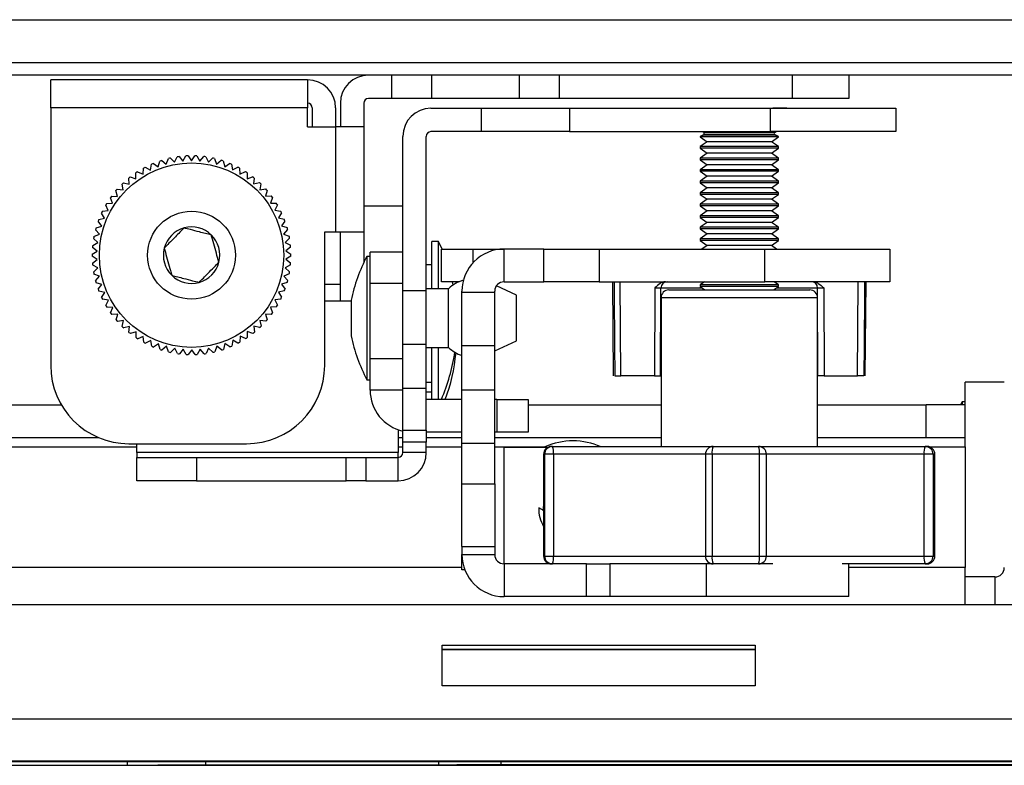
# Paper-space layout 'Sheet2' of a CAD drawing. Header units: millimetres. Extents: x 0 to 1118, y 0 to 864.
# Tile 94 of 232: x 466 to 492, y 591 to 611. Entities that reach past the tile are written whole.
import ezdxf

# ---------------------------------------------------------------- set-up
doc = ezdxf.new("R2010")
doc.units = ezdxf.units.MM

psp = doc.layouts.new('Sheet2')

# ---------------------------------------------------------------- linework, layer by layer
at = {"color": 7, "linetype": 'Continuous', "lineweight": 30}
for p, q in [((343.0349, 610.7045), (582.7892, 610.7045)), ((582.7892, 609.5378), (342.3683, 609.5378)), ((583.0249, 609.2045), (342.3683, 609.2045)), ((466.3766, 608.318), (466.3766, 609.0775)), ((473.3243, 609.0775), (466.3766, 609.0775)), ((473.3243, 609.0775), (473.3243, 608.318)), ((475.6005, 608.572), (475.6005, 609.2045)), ((476.6782, 609.2045), (476.6782, 608.572)), ((479.0536, 608.572), (479.0536, 609.2045)), ((480.1312, 609.2045), (480.1312, 608.572)), ((486.4426, 608.572), (486.4426, 609.2045)), ((487.9666, 609.2045), (487.9666, 608.572)), ((475.6005, 608.572), (474.9703, 608.572)), ((476.6782, 608.572), (475.6005, 608.572)), ((479.0536, 608.572), (476.6782, 608.572)), ((480.1312, 608.572), (479.0536, 608.572)), ((486.4426, 608.572), (480.1312, 608.572)), ((487.9666, 608.572), (486.4426, 608.572)), ((473.3243, 608.318), (466.3766, 608.318)), ((466.3766, 608.318), (466.3766, 601.3542)), ((473.3243, 607.8075), (473.3243, 608.318)), ((473.4513, 608.318), (473.4513, 607.8075)), ((474.0838, 608.318), (474.0838, 607.8075)), ((474.2108, 608.445), (474.2108, 607.8075)), ((474.8433, 608.445), (474.8433, 607.8075)), ((476.6611, 608.3089), (478.0183, 608.3089)), ((478.0183, 608.3089), (478.0183, 607.6765)), ((478.0183, 608.3089), (480.413, 608.3089)), ((480.413, 608.3089), (480.413, 607.6765)), ((480.413, 608.3089), (485.8474, 608.3089)), ((485.8474, 607.6765), (485.8474, 608.3089)), ((485.8474, 608.3089), (489.2341, 608.3089)), ((489.2341, 608.3089), (489.2341, 607.6765)), ((473.3243, 607.8075), (474.0838, 607.8075)), ((474.0838, 607.8075), (474.0838, 604.9711)), ((474.8433, 607.8075), (474.0838, 607.8075)), ((474.8433, 607.8075), (474.8433, 604.9711)), ((475.9016, 603.3705), (475.9016, 607.5495)), ((476.5341, 603.3705), (476.5341, 607.5495)), ((478.0183, 607.6765), (476.6611, 607.6765)), ((480.413, 607.6765), (478.0183, 607.6765)), ((480.413, 607.6765), (485.8474, 607.6765)), ((484.0482, 607.5998), (483.9424, 607.5469)), ((483.9424, 607.5469), (483.9424, 607.5385)), ((486.0591, 607.5469), (483.9424, 607.5469)), ((483.9424, 607.5385), (484.1329, 607.4051)), ((486.0591, 607.5385), (483.9424, 607.5385)), ((484.0008, 607.6765), (484.0482, 607.6527)), ((484.0482, 607.6527), (485.9532, 607.6527)), ((484.0482, 607.5998), (485.9532, 607.5998)), ((489.2341, 607.6765), (485.8474, 607.6765)), ((485.8686, 607.4051), (486.0591, 607.5385)), ((485.9532, 607.6527), (486.0006, 607.6765)), ((486.0591, 607.5469), (485.9532, 607.5998)), ((486.0591, 607.5385), (486.0591, 607.5469)), ((484.1329, 607.4051), (483.9424, 607.2717)), ((483.9424, 607.2717), (483.9424, 607.227)), ((486.0591, 607.2717), (483.9424, 607.2717)), ((483.9424, 607.227), (484.1329, 607.0936)), ((486.0591, 607.227), (483.9424, 607.227)), ((485.8686, 607.4051), (484.1329, 607.4051)), ((486.0591, 607.2717), (485.8686, 607.4051)), ((485.8686, 607.0936), (486.0591, 607.227)), ((486.0591, 607.227), (486.0591, 607.2717)), ((469.5038, 606.7986), (469.5585, 606.9499)), ((469.6121, 606.9622), (469.7273, 606.8499)), ((469.7273, 606.8499), (469.7953, 606.9957)), ((469.8498, 607.0031), (469.9545, 606.8809)), ((469.9545, 606.8809), (470.0353, 607.02)), ((470.0902, 607.0226), (470.1835, 606.8915)), ((470.1835, 606.8915), (470.2765, 607.0228)), ((470.3314, 607.0204), (470.4126, 606.8815)), ((470.4126, 606.8815), (470.517, 607.0039)), ((470.5715, 606.9966), (470.6399, 606.851)), ((470.6399, 606.851), (470.7548, 606.9636)), ((470.8084, 606.9514), (470.8635, 606.8002)), ((484.1329, 607.0936), (483.9424, 606.9602)), ((483.9424, 606.9602), (483.9424, 606.9154)), ((486.0591, 606.9602), (483.9424, 606.9602)), ((485.8686, 607.0936), (484.1329, 607.0936)), ((486.0591, 606.9602), (485.8686, 607.0936)), ((486.0591, 606.9154), (486.0591, 606.9602)), ((468.8733, 606.5282), (468.8858, 606.6886)), ((468.9342, 606.7147), (469.0751, 606.6371)), ((469.0751, 606.6371), (469.1019, 606.7957)), ((469.1524, 606.8174), (469.2858, 606.7275)), ((469.2858, 606.7275), (469.3267, 606.8831)), ((469.379, 606.9001), (469.5038, 606.7986)), ((470.8635, 606.8002), (470.988, 606.902)), ((471.0403, 606.8851), (471.0816, 606.7296)), ((471.0816, 606.7296), (471.2148, 606.8199)), ((471.2654, 606.7983), (471.2926, 606.6398)), ((471.2926, 606.6398), (471.4333, 606.7177)), ((471.4817, 606.6917), (471.4946, 606.5314)), ((483.9424, 606.9154), (484.1329, 606.782)), ((486.0591, 606.9154), (483.9424, 606.9154)), ((484.1329, 606.782), (483.9424, 606.6486)), ((485.8686, 606.782), (484.1329, 606.782)), ((485.8686, 606.782), (486.0591, 606.9154)), ((486.0591, 606.6486), (485.8686, 606.782)), ((468.503, 606.2585), (468.4866, 606.4185)), ((468.5296, 606.4529), (468.6821, 606.4017)), ((468.6821, 606.4017), (468.6801, 606.5625)), ((468.726, 606.5929), (468.8733, 606.5282)), ((471.4946, 606.5314), (471.6418, 606.5964)), ((471.6877, 606.5661), (471.6861, 606.4053)), ((471.6861, 606.4053), (471.8385, 606.4568)), ((471.8815, 606.4226), (471.8656, 606.2625)), ((483.9424, 606.6486), (483.9424, 606.6038)), ((486.0591, 606.6486), (483.9424, 606.6486)), ((483.9424, 606.6038), (484.1329, 606.4704)), ((486.0591, 606.6038), (483.9424, 606.6038)), ((484.1329, 606.4704), (483.9424, 606.337)), ((485.8686, 606.4704), (484.1329, 606.4704)), ((485.8686, 606.4704), (486.0591, 606.6038)), ((486.0591, 606.337), (485.8686, 606.4704)), ((486.0591, 606.6038), (486.0591, 606.6486)), ((468.3375, 606.0998), (468.3068, 606.2578)), ((468.3465, 606.2958), (468.503, 606.2585)), ((471.8656, 606.2625), (472.022, 606.3002)), ((472.0617, 606.2623), (472.0315, 606.1043)), ((483.9424, 606.337), (483.9424, 606.2922)), ((486.0591, 606.337), (483.9424, 606.337)), ((483.9424, 606.2922), (484.1329, 606.1588)), ((486.0591, 606.2922), (483.9424, 606.2922)), ((484.1329, 606.1588), (483.9424, 606.0255)), ((485.8686, 606.1588), (484.1329, 606.1588)), ((485.8686, 606.1588), (486.0591, 606.2922)), ((486.0591, 606.0255), (485.8686, 606.1588)), ((486.0591, 606.2922), (486.0591, 606.337)), ((468.0522, 605.7413), (467.9939, 605.8912)), ((468.0262, 605.9357), (468.1868, 605.927)), ((468.1868, 605.927), (468.1421, 606.0815)), ((468.1783, 606.123), (468.3375, 606.0998)), ((472.0315, 606.1043), (472.1906, 606.1278)), ((472.2269, 606.0864), (472.1826, 605.9318)), ((472.1826, 605.9318), (472.3432, 605.9409)), ((472.3755, 605.8965), (472.3176, 605.7464)), ((483.9424, 606.0255), (483.9424, 605.9807)), ((486.0591, 606.0255), (483.9424, 606.0255)), ((483.9424, 605.9807), (484.1329, 605.8473)), ((486.0591, 605.9807), (483.9424, 605.9807)), ((485.8686, 605.8473), (486.0591, 605.9807)), ((486.0591, 605.9807), (486.0591, 606.0255)), ((467.9349, 605.5443), (467.8633, 605.6884)), ((467.8915, 605.7357), (468.0522, 605.7413)), ((472.3176, 605.7464), (472.4783, 605.7412)), ((472.5066, 605.694), (472.4354, 605.5497)), ((475.9016, 605.6631), (474.8433, 605.6631)), ((484.1329, 605.8473), (483.9424, 605.7139)), ((483.9424, 605.7139), (483.9424, 605.6691)), ((486.0591, 605.7139), (483.9424, 605.7139)), ((483.9424, 605.6691), (484.1329, 605.5357)), ((486.0591, 605.6691), (483.9424, 605.6691)), ((485.8686, 605.8473), (484.1329, 605.8473)), ((486.0591, 605.7139), (485.8686, 605.8473)), ((485.8686, 605.5357), (486.0591, 605.6691)), ((486.0591, 605.6691), (486.0591, 605.7139)), ((467.8356, 605.3376), (467.7515, 605.4747)), ((467.7753, 605.5243), (467.9349, 605.5443)), ((472.4354, 605.5497), (472.5951, 605.5301)), ((472.619, 605.4806), (472.5351, 605.3433)), ((472.5351, 605.3433), (472.6924, 605.3094)), ((484.1329, 605.5357), (483.9424, 605.4023)), ((483.9424, 605.4023), (483.9424, 605.3575)), ((486.0591, 605.4023), (483.9424, 605.4023)), ((483.9424, 605.3575), (484.1329, 605.2241)), ((486.0591, 605.3575), (483.9424, 605.3575)), ((485.8686, 605.5357), (484.1329, 605.5357)), ((486.0591, 605.4023), (485.8686, 605.5357)), ((485.8686, 605.2241), (486.0591, 605.3575)), ((486.0591, 605.3575), (486.0591, 605.4023)), ((467.6019, 605.0746), (467.7553, 605.1229)), ((467.7553, 605.1229), (467.6592, 605.2519)), ((467.6785, 605.3034), (467.8356, 605.3376)), ((472.7118, 605.2579), (472.616, 605.1287)), ((472.616, 605.1287), (472.7695, 605.0808)), ((484.1329, 605.2241), (483.9424, 605.0907)), ((483.9424, 605.0907), (483.9424, 605.0459)), ((486.0591, 605.0907), (483.9424, 605.0907)), ((485.8686, 605.2241), (484.1329, 605.2241)), ((486.0591, 605.0907), (485.8686, 605.2241)), ((486.0591, 605.0459), (486.0591, 605.0907)), ((467.5461, 604.84), (467.6946, 604.9018)), ((467.6946, 604.9018), (467.5873, 605.0216)), ((472.7842, 605.0279), (472.6772, 604.9077)), ((472.6772, 604.9077), (472.8259, 604.8463)), ((473.7875, 604.9711), (474.0838, 604.9711)), ((473.7875, 601.3542), (473.7875, 604.9711)), ((474.0838, 604.9711), (474.8433, 604.9711)), ((474.2108, 603.1019), (474.2108, 604.9711)), ((474.8433, 604.9711), (474.8433, 604.1309)), ((483.9424, 605.0459), (484.1329, 604.9126)), ((486.0591, 605.0459), (483.9424, 605.0459)), ((484.1329, 604.9126), (483.9424, 604.7792)), ((485.8686, 604.9126), (484.1329, 604.9126)), ((485.8686, 604.9126), (486.0591, 605.0459)), ((486.0591, 604.7792), (485.8686, 604.9126)), ((467.6336, 604.4477), (467.5067, 604.5465)), ((467.5115, 604.6012), (467.6539, 604.6761)), ((467.6539, 604.6761), (467.5363, 604.7859)), ((472.8358, 604.7922), (472.7184, 604.6822)), ((472.7184, 604.6822), (472.861, 604.6077)), ((472.866, 604.5529), (472.7393, 604.4538)), ((476.8675, 604.7106), (476.689, 604.7106)), ((476.689, 603.4292), (476.689, 604.7106)), ((476.961, 604.5015), (476.8675, 604.7106)), ((476.8675, 603.4292), (476.8675, 604.7106)), ((483.9424, 604.7792), (483.9424, 604.7344)), ((486.0591, 604.7792), (483.9424, 604.7792)), ((483.9424, 604.7344), (484.1329, 604.601)), ((486.0591, 604.7344), (483.9424, 604.7344)), ((484.1329, 604.601), (483.9908, 604.5015)), ((485.8686, 604.601), (484.1329, 604.601)), ((485.8686, 604.601), (486.0591, 604.7344)), ((486.0107, 604.5015), (485.8686, 604.601)), ((486.0591, 604.7344), (486.0591, 604.7792)), ((467.4985, 604.3604), (467.6336, 604.4477)), ((467.6339, 604.2184), (467.4986, 604.3054)), ((472.7393, 604.4538), (472.8746, 604.3668)), ((472.8747, 604.3119), (472.7395, 604.2245)), ((475.016, 604.3033), (474.9313, 604.3033)), ((474.9313, 604.3033), (474.9313, 600.9675)), ((475.9016, 604.4134), (475.016, 604.4134)), ((475.016, 603.5667), (475.016, 604.4134)), ((476.9468, 603.6158), (476.9468, 604.5015)), ((476.9468, 604.5015), (477.7935, 604.5015)), ((477.7935, 604.5015), (478.6401, 604.5015)), ((478.6401, 603.6158), (478.6401, 604.5015)), ((479.7135, 604.5015), (478.6401, 604.5015)), ((479.7135, 603.6158), (479.7135, 604.5015)), ((479.7135, 604.5015), (481.2102, 604.5015)), ((481.2102, 604.5015), (481.2102, 603.6158)), ((481.2102, 604.5015), (485.6886, 604.5015)), ((485.6886, 603.6158), (485.6886, 604.5015)), ((485.6886, 604.5015), (489.0753, 604.5015)), ((489.0753, 604.5015), (489.0753, 603.6158)), ((467.5072, 604.1193), (467.6339, 604.2184)), ((467.6547, 603.9901), (467.5122, 604.0646)), ((472.8617, 604.071), (472.7193, 603.9961)), ((472.7395, 604.2245), (472.8665, 604.1258)), ((476.689, 604.0756), (476.5341, 604.0756)), ((467.5374, 603.88), (467.6547, 603.9901)), ((467.696, 603.7645), (467.5473, 603.8259)), ((467.589, 603.6444), (467.696, 603.7645)), ((472.8271, 603.8323), (472.6786, 603.7705)), ((472.6786, 603.7705), (472.7859, 603.6506)), ((472.7193, 603.9961), (472.8369, 603.8864)), ((467.7572, 603.5435), (467.6036, 603.5914)), ((467.6614, 603.4143), (467.7572, 603.5435)), ((472.7713, 603.5976), (472.6179, 603.5494)), ((472.6179, 603.5494), (472.714, 603.4204)), ((474.2108, 603.5464), (473.7875, 603.5464)), ((475.9016, 603.5667), (475.016, 603.5667)), ((475.016, 601.5347), (475.016, 603.5667)), ((477.4195, 603.6158), (476.9468, 603.6158)), ((477.2613, 603.5308), (477.2431, 603.6158)), ((478.9784, 603.2535), (478.4299, 603.5044)), ((478.6401, 603.6158), (479.7135, 603.6158)), ((481.2102, 603.6158), (479.7135, 603.6158)), ((481.2102, 603.6158), (485.6886, 603.6158)), ((481.5717, 603.6158), (481.5939, 601.0758)), ((481.7999, 601.0758), (481.7809, 603.6158)), ((484.0609, 603.6158), (483.9424, 603.5329)), ((483.9424, 603.5329), (483.9424, 603.4881)), ((486.0591, 603.5329), (483.9424, 603.5329)), ((483.9424, 603.4881), (484.0719, 603.3974)), ((486.0591, 603.4881), (483.9424, 603.4881)), ((489.0753, 603.6158), (485.6886, 603.6158)), ((485.9296, 603.3974), (486.0591, 603.4881)), ((486.0591, 603.5329), (485.9406, 603.6158)), ((486.0591, 603.4881), (486.0591, 603.5329)), ((488.2016, 601.0758), (488.2206, 603.6158)), ((488.4076, 601.0758), (488.4297, 603.6158)), ((467.8381, 603.329), (467.6808, 603.3629)), ((467.7542, 603.1917), (467.8381, 603.329)), ((472.6947, 603.3689), (472.5376, 603.3346)), ((472.5376, 603.3346), (472.6217, 603.1975)), ((476.5341, 603.3705), (475.9016, 603.3705)), ((475.9016, 601.9251), (475.9016, 603.3705)), ((477.1326, 603.4292), (476.5341, 603.4292)), ((476.5341, 601.9251), (476.5341, 603.3705)), ((477.1326, 602.0676), (477.1326, 603.4292)), ((477.5005, 603.3282), (477.5005, 603.3618)), ((478.3861, 603.3282), (477.5005, 603.3282)), ((477.5005, 601.8828), (477.5005, 603.3282)), ((478.3861, 603.3282), (478.3861, 603.3618)), ((478.3861, 601.8828), (478.3861, 603.3282)), ((478.9784, 602.1932), (478.9784, 603.2535)), ((482.714, 603.448), (482.7036, 601.0758)), ((482.873, 601.0758), (482.8833, 603.4472)), ((483.0957, 603.3974), (486.323, 603.3974)), ((486.323, 603.3974), (486.9057, 603.3974)), ((487.1285, 601.0758), (487.1181, 603.4472)), ((487.2875, 603.448), (487.2978, 601.0758)), ((467.9378, 603.1225), (467.7781, 603.1422)), ((467.8666, 602.9782), (467.9378, 603.1225)), ((472.5979, 603.148), (472.4383, 603.1279)), ((472.4383, 603.1279), (472.5099, 602.9838)), ((473.7875, 603.1019), (474.5046, 603.1019)), ((474.5046, 603.118), (474.5046, 602.1528)), ((482.8841, 603.1857), (482.8841, 599.1641)), ((487.1174, 599.1641), (487.1174, 603.1857)), ((468.0556, 602.9258), (467.8949, 602.9311)), ((467.9977, 602.7757), (468.0556, 602.9258)), ((468.1906, 602.7405), (468.03, 602.7313)), ((468.1463, 602.5858), (468.1906, 602.7405)), ((472.347, 602.7365), (472.1864, 602.7453)), ((472.1864, 602.7453), (472.2311, 602.5907)), ((472.4817, 602.9366), (472.3209, 602.9309)), ((472.3209, 602.9309), (472.3793, 602.781)), ((468.3417, 602.568), (468.1826, 602.5445)), ((468.3114, 602.41), (468.3417, 602.568)), ((472.0267, 602.3764), (471.8702, 602.4138)), ((471.8702, 602.4138), (471.8866, 602.2537)), ((472.1949, 602.5493), (472.0357, 602.5724)), ((472.0357, 602.5724), (472.0664, 602.4145)), ((468.5076, 602.4097), (468.3512, 602.372)), ((468.4917, 602.2496), (468.5076, 602.4097)), ((468.6871, 602.267), (468.5347, 602.2154)), ((468.6855, 602.1061), (468.6871, 602.267)), ((471.8436, 602.2194), (471.6911, 602.2706)), ((471.6911, 602.2706), (471.693, 602.1097)), ((478.9784, 602.0173), (478.9784, 602.1932)), ((468.8786, 602.1409), (468.7314, 602.0759)), ((468.8914, 601.9805), (468.8786, 602.1409)), ((469.0806, 602.0325), (468.9399, 601.9545)), ((469.1078, 601.8739), (469.0806, 602.0325)), ((469.2916, 601.9426), (469.1584, 601.8524)), ((469.3329, 601.7871), (469.2916, 601.9426)), ((471.0874, 601.9448), (471.0465, 601.7892)), ((471.2208, 601.8548), (471.0874, 601.9448)), ((471.2981, 602.0351), (471.2713, 601.8765)), ((471.439, 601.9575), (471.2981, 602.0351)), ((471.4999, 602.144), (471.4874, 601.9836)), ((471.6472, 602.0794), (471.4999, 602.144)), ((476.5341, 601.9251), (475.9016, 601.9251)), ((475.9016, 600.7278), (475.9016, 601.9251)), ((476.5341, 600.7278), (476.5341, 601.9251)), ((477.1326, 601.8417), (477.1326, 602.0676)), ((478.3861, 601.8828), (477.5005, 601.8828)), ((477.5005, 600.6854), (477.5005, 601.8828)), ((478.3861, 601.7464), (478.9784, 602.0173)), ((478.3861, 600.6854), (478.3861, 601.8828)), ((469.5097, 601.872), (469.3852, 601.7702)), ((469.5648, 601.7209), (469.5097, 601.872)), ((469.7333, 601.8213), (469.6184, 601.7087)), ((469.8017, 601.6756), (469.7333, 601.8213)), ((469.9606, 601.7907), (469.8562, 601.6683)), ((470.0418, 601.6519), (469.9606, 601.7907)), ((470.1897, 601.7807), (470.0967, 601.6495)), ((470.283, 601.6497), (470.1897, 601.7807)), ((470.4187, 601.7913), (470.3379, 601.6522)), ((470.5234, 601.6691), (470.4187, 601.7913)), ((470.6459, 601.8224), (470.5779, 601.6766)), ((470.7611, 601.7101), (470.6459, 601.8224)), ((470.8694, 601.8736), (470.8147, 601.7224)), ((470.9942, 601.7721), (470.8694, 601.8736)), ((476.5341, 601.8417), (477.1326, 601.8417)), ((476.689, 600.4341), (476.689, 601.8417)), ((476.8675, 600.4341), (476.8675, 601.8417)), ((475.9016, 601.5347), (475.016, 601.5347)), ((475.016, 600.6881), (475.016, 601.5347)), ((474.9313, 600.9675), (475.016, 600.9675)), ((476.5341, 600.9006), (476.689, 600.9006)), ((482.7036, 601.0758), (481.7999, 601.0758)), ((482.7036, 601.0758), (482.873, 601.0758)), ((482.8841, 601.0758), (482.873, 601.0758)), ((487.1285, 601.0758), (487.1174, 601.0758)), ((487.2978, 601.0758), (487.1285, 601.0758)), ((487.2978, 601.0758), (488.2016, 601.0758)), ((492.1693, 600.8996), (491.1109, 600.8996)), ((491.1109, 600.2901), (491.1109, 600.8996)), ((475.9016, 600.6881), (475.016, 600.6881)), ((476.5341, 600.7278), (475.9016, 600.7278)), ((475.9016, 599.6048), (475.9016, 600.7278)), ((476.5341, 599.6048), (476.5341, 600.7278)), ((476.5341, 600.6368), (476.689, 600.6368)), ((478.3861, 600.6854), (477.5005, 600.6854)), ((477.5005, 599.2401), (477.5005, 600.6854)), ((478.3861, 599.2401), (478.3861, 600.6854)), ((368.7397, 600.2901), (466.6635, 600.2901)), ((477.5005, 600.4341), (476.5341, 600.4341)), ((478.4416, 600.4341), (478.3861, 600.4341)), ((478.4416, 600.4341), (478.4416, 599.5485)), ((478.4416, 600.4341), (479.2883, 600.4341)), ((479.2883, 600.4341), (479.2883, 599.5485)), ((479.2883, 600.2901), (482.8841, 600.2901)), ((487.1174, 600.2901), (490.0526, 600.2901)), ((490.0526, 599.4045), (490.0526, 600.2901)), ((491.1109, 600.2901), (490.0526, 600.2901)), ((491.0263, 600.3704), (490.9838, 600.2901)), ((491.1109, 600.3704), (491.0263, 600.3704)), ((491.0263, 600.3704), (491.0263, 600.2901)), ((491.1109, 599.4045), (491.1109, 600.2901)), ((475.7746, 599.614), (475.7746, 598.9956)), ((475.9016, 599.6048), (476.5341, 599.6048)), ((475.9016, 599.2824), (475.9016, 599.6048)), ((476.5341, 599.6048), (476.5341, 599.2824)), ((477.5005, 599.5485), (476.5341, 599.5485)), ((478.4416, 599.5485), (478.3861, 599.5485)), ((479.2883, 599.5485), (478.4416, 599.5485)), ((367.7339, 599.4045), (467.6693, 599.4045)), ((468.4933, 599.2375), (471.6708, 599.2375)), ((468.7049, 598.9956), (468.7049, 599.2375)), ((475.7746, 599.4045), (475.9016, 599.4045)), ((476.5341, 599.2824), (475.9016, 599.2824)), ((475.9016, 598.9956), (475.9016, 599.2824)), ((476.5341, 599.4045), (477.5005, 599.4045)), ((476.5341, 598.9956), (476.5341, 599.2824)), ((478.3861, 599.2401), (477.5005, 599.2401)), ((477.5005, 598.1515), (477.5005, 599.2401)), ((478.3861, 599.4045), (482.8841, 599.4045)), ((478.3861, 598.1515), (478.3861, 599.2401)), ((487.1174, 599.4045), (490.0526, 599.4045)), ((490.0526, 599.4045), (491.1109, 599.4045)), ((491.1109, 599.1505), (491.1109, 599.4045)), ((468.7049, 598.9956), (468.7049, 598.8686)), ((475.7746, 598.9956), (468.7049, 598.9956)), ((475.7746, 598.8686), (475.7746, 598.9956)), ((476.5341, 598.9956), (475.9016, 598.9956)), ((478.6401, 599.1399), (478.3861, 599.1399)), ((478.6401, 599.1399), (479.8225, 599.1399)), ((479.7091, 598.9524), (479.7091, 596.2007)), ((479.737, 596.2007), (479.737, 598.9524)), ((479.9736, 598.9524), (479.737, 598.9524)), ((479.9207, 599.1641), (479.9476, 599.1641)), ((479.9476, 599.1641), (484.2953, 599.1641)), ((479.9736, 598.9524), (479.9736, 596.2007)), ((484.0837, 598.9524), (484.0837, 596.2007)), ((485.5439, 598.9524), (484.266, 598.9524)), ((484.266, 598.9524), (484.266, 596.2007)), ((484.2953, 599.1641), (485.5221, 599.1641)), ((485.5221, 599.1641), (490.0315, 599.1641)), ((485.5439, 596.2007), (485.5439, 598.9524)), ((485.7338, 596.2007), (485.7338, 598.9524)), ((489.9978, 596.2007), (489.9978, 598.9524)), ((490.2411, 598.9524), (489.9978, 598.9524)), ((490.0315, 599.1641), (490.0807, 599.1641)), ((490.2411, 598.9524), (490.2411, 596.2007)), ((490.2924, 596.2007), (490.2924, 598.9524)), ((491.1109, 599.1505), (491.1109, 595.8874)), ((468.7049, 598.2361), (468.7049, 598.8686)), ((468.7049, 598.8686), (470.3218, 598.8686)), ((470.3218, 598.8686), (470.3218, 598.2361)), ((470.3218, 598.8686), (474.3685, 598.8686)), ((474.3685, 598.2361), (474.3685, 598.8686)), ((474.3685, 598.8686), (474.9007, 598.8686)), ((474.9007, 598.8686), (474.9007, 598.2361)), ((474.9007, 598.8686), (475.7746, 598.8686)), ((475.7746, 598.2361), (475.7746, 598.8686)), ((470.3218, 598.2361), (468.7049, 598.2361)), ((470.3218, 598.2361), (474.3685, 598.2361)), ((474.9007, 598.2361), (474.3685, 598.2361)), ((474.9007, 598.2361), (475.7746, 598.2361)), ((477.5005, 598.1515), (478.3861, 598.1515)), ((477.5005, 596.4581), (477.5005, 598.1515)), ((478.3861, 598.1515), (478.3861, 596.4581)), ((479.7233, 597.4253), (479.5759, 597.4998)), ((477.5005, 596.4581), (478.3861, 596.4581)), ((477.5005, 596.4581), (477.5005, 596.2431)), ((478.3861, 596.4581), (478.3861, 596.2431)), ((477.5005, 596.2431), (478.3861, 596.2431)), ((477.5005, 595.8231), (477.5005, 596.2409)), ((479.737, 596.2007), (479.9736, 596.2007)), ((484.266, 596.2007), (485.5439, 596.2007)), ((489.9978, 596.2007), (490.2411, 596.2007)), ((477.5807, 595.8231), (477.5005, 595.8231)), ((478.6401, 595.9891), (478.6401, 595.1035)), ((480.8646, 595.9891), (478.6401, 595.9891)), ((480.8646, 595.1035), (480.8646, 595.9891)), ((480.8646, 595.9891), (481.5017, 595.9891)), ((481.5017, 595.9891), (481.5017, 595.1035)), ((483.9957, 595.9891), (481.5017, 595.9891)), ((484.2953, 595.9891), (483.9957, 595.9891)), ((484.1089, 595.9891), (484.1089, 595.1035)), ((485.5221, 595.9891), (484.2953, 595.9891)), ((485.9048, 595.9891), (485.5221, 595.9891)), ((490.0315, 595.9891), (487.7879, 595.9891)), ((487.9641, 595.1035), (487.9641, 595.9891)), ((490.0807, 595.9891), (490.0315, 595.9891)), ((491.1109, 594.8883), (491.1109, 595.8874)), ((491.9153, 595.6334), (491.1109, 595.6334)), ((480.8646, 595.1035), (478.6401, 595.1035)), ((481.5017, 595.1035), (480.8646, 595.1035)), ((484.1089, 595.1035), (481.5017, 595.1035)), ((487.9641, 595.1035), (484.1089, 595.1035)), ((339.6389, 594.8883), (495.7642, 594.8883)), ((476.9682, 592.6869), (476.9682, 593.7876)), ((476.9682, 593.7876), (485.4349, 593.7876)), ((476.9682, 593.787), (485.4349, 593.787)), ((485.4349, 593.6733), (476.9682, 593.6733)), ((476.9682, 593.6727), (485.4349, 593.6727)), ((485.4349, 593.7876), (485.4349, 592.6869)), ((485.4349, 592.6869), (476.9682, 592.6869)), ((338.5382, 591.7945), (496.8649, 591.7945)), ((496.8649, 590.6542), (338.5382, 590.6542)), ((427.8482, 590.5408), (496.8649, 590.5408)), ((440.8942, 590.6446), (494.6635, 590.6446)), ((440.8942, 590.549), (468.4484, 590.549)), ((470.565, 590.5494), (476.8624, 590.5518)), ((487.0224, 590.6529), (478.5557, 590.6529)), ((478.5557, 590.6513), (487.0224, 590.6513)), ((496.7345, 590.5521), (478.5557, 590.5521)), ((487.0224, 590.5506), (478.5557, 590.5506)), ((478.5557, 590.5491), (487.0224, 590.5491))]:
    psp.add_line(p, q, dxfattribs=at)
at = {"color": 8, "linetype": 'Continuous', "lineweight": 30}
for p, q in [((477.7935, 604.5015), (477.7935, 604.1246)), ((484.0007, 603.4472), (482.8833, 603.4472)), ((487.1181, 603.4472), (486.0008, 603.4472)), ((486.4699, 603.1857), (482.8841, 603.1857)), ((487.1174, 603.1857), (486.4699, 603.1857)), ((366.6983, 599.1505), (468.7049, 599.1505)), ((475.7746, 599.1505), (475.9016, 599.1505)), ((476.5341, 599.1505), (477.5005, 599.1505)), ((478.3861, 599.1505), (479.7448, 599.1505)), ((478.6401, 595.9891), (478.6401, 599.1399)), ((479.737, 598.9524), (479.7091, 598.9524)), ((484.0837, 598.9524), (479.9736, 598.9524)), ((484.266, 598.9524), (484.0837, 598.9524)), ((485.7338, 598.9524), (485.5439, 598.9524)), ((489.9978, 598.9524), (485.7338, 598.9524)), ((490.1554, 599.1505), (491.1109, 599.1505)), ((490.2924, 598.9524), (490.2411, 598.9524)), ((479.7091, 596.2007), (479.737, 596.2007)), ((479.9736, 596.2007), (484.0837, 596.2007)), ((484.0837, 596.2007), (484.266, 596.2007)), ((485.5439, 596.2007), (485.7338, 596.2007)), ((485.7338, 596.2007), (489.9978, 596.2007)), ((490.2411, 596.2007), (490.2924, 596.2007)), ((477.5005, 595.8874), (357.9027, 595.8874)), ((491.1109, 595.8874), (487.9641, 595.8874)), ((491.9153, 595.6334), (491.9153, 594.8883)), ((468.4484, 590.6446), (468.4484, 590.549)), ((470.565, 590.6446), (470.565, 590.5494)), ((476.8624, 590.6446), (476.8624, 590.5518)), ((478.5557, 590.6513), (478.5557, 590.6529)), ((478.5557, 590.6446), (478.5557, 590.5521)), ((478.5557, 590.5491), (478.5557, 590.5506)), ((487.0224, 590.6513), (487.0224, 590.6529)), ((487.0224, 590.5491), (487.0224, 590.5506))]:
    psp.add_line(p, q, dxfattribs=at)
at = {"color": 7, "linetype": 'Continuous', "lineweight": 30, "flags": 128}
for points in [[(481.6136, 603.6158), (481.6161, 603.2772), (481.6262, 601.9226), (481.6325, 601.0758)], [(488.3878, 603.6158), (488.3853, 603.2772), (488.3753, 601.9226), (488.369, 601.0758)], [(479.7091, 597.4235), (479.7069, 597.4815), (479.7091, 597.5395)], [(468.4484, 590.549), (468.7252, 590.549), (469.0009, 590.549), (469.2742, 590.5491), (469.544, 590.5491), (469.8091, 590.5492), (470.0684, 590.5492), (470.3207, 590.5493), (470.565, 590.5494)], [(476.8624, 590.5518), (477.0578, 590.5519), (477.2597, 590.5519), (477.4671, 590.552), (477.6792, 590.552), (477.895, 590.5521), (478.1137, 590.5521), (478.3342, 590.5521), (478.5557, 590.5521)], [(478.5557, 590.6529), (478.1868, 590.6529), (477.854, 590.6528), (477.5899, 590.6526), (477.4203, 590.6524), (477.3619, 590.6521), (477.4203, 590.6519), (477.5899, 590.6517), (477.854, 590.6515), (478.1868, 590.6514), (478.5557, 590.6513)], [(478.5557, 590.5506), (478.1868, 590.5506), (477.854, 590.5505), (477.5899, 590.5503), (477.4203, 590.5501), (477.3619, 590.5499), (477.4203, 590.5496), (477.5899, 590.5494), (477.854, 590.5492), (478.1868, 590.5491), (478.5557, 590.5491)], [(487.0224, 590.6513), (487.3913, 590.6514), (487.7241, 590.6515), (487.9882, 590.6517), (488.1577, 590.6519), (488.2162, 590.6521), (488.1577, 590.6524), (487.9882, 590.6526), (487.7241, 590.6528), (487.3913, 590.6529), (487.0224, 590.6529)], [(487.0224, 590.5491), (487.3913, 590.5491), (487.7241, 590.5492), (487.9882, 590.5494), (488.1577, 590.5496), (488.2162, 590.5499), (488.1577, 590.5501), (487.9882, 590.5503), (487.7241, 590.5505), (487.3913, 590.5506), (487.0224, 590.5506)]]:
    psp.add_lwpolyline(points, dxfattribs=at)
at = {"color": 7, "linetype": 'Continuous', "lineweight": 30}
for radius in [2.4934, 1.1887]:
    psp.add_circle((470.1866, 604.3361), radius, dxfattribs=at)
for centre, radius, start, end in [((473.3243, 608.318), 0.7595, 0, 90), ((474.9703, 608.445), 0.7595, 90, 180), ((474.9703, 608.445), 0.127, 90, 180), ((473.3243, 608.318), 0.127, 0, 90), ((476.6611, 607.5495), 0.7595, 90, 180), ((476.6611, 607.5495), 0.127, 90, 180), ((484.0024, 607.6263), 0.0529, 330, 30), ((485.9991, 607.6263), 0.0529, 150, 210), ((470.1866, 604.3361), 2.6882, 102.34004, 103.512), ((470.1866, 604.3361), 2.6882, 97.19718, 98.36914), ((470.1866, 604.3361), 2.6882, 92.05432, 93.22628), ((470.1866, 604.3361), 2.6882, 86.91147, 88.08343), ((470.1866, 604.3361), 2.6882, 81.76861, 82.94057), ((470.1866, 604.3361), 2.6882, 76.62575, 77.79771), ((470.1866, 604.3361), 2.6882, 117.76861, 118.94057), ((470.1866, 604.3361), 2.6882, 112.62575, 113.79771), ((470.1866, 604.3361), 2.6882, 107.48289, 108.65486), ((470.1866, 604.3361), 2.6882, 71.48289, 72.65486), ((470.1866, 604.3361), 2.6882, 66.34004, 67.512), ((470.1866, 604.3361), 2.6882, 61.19718, 62.36914), ((470.1866, 604.3361), 2.6882, 128.05432, 129.22628), ((470.1866, 604.3361), 2.6882, 122.91147, 124.08343), ((470.1866, 604.3361), 2.6882, 56.05432, 57.22628), ((470.1866, 604.3361), 2.6882, 50.91147, 52.08343), ((470.1866, 604.3361), 2.6882, 133.19718, 134.36914), ((470.1866, 604.3361), 2.6882, 45.76861, 46.94057), ((470.1866, 604.3361), 2.6882, 143.48289, 144.65486), ((470.1866, 604.3361), 2.6882, 138.34004, 139.512), ((470.1866, 604.3361), 2.6882, 40.62575, 41.79771), ((470.1866, 604.3361), 2.6882, 35.48289, 36.65486), ((470.1866, 604.3361), 2.6882, 148.62575, 149.79771), ((470.1866, 604.3361), 2.6882, 30.34004, 31.512), ((470.1866, 604.3361), 2.6882, 153.76861, 154.94057), ((470.1866, 604.3361), 2.6882, 25.19718, 26.36914), ((470.1866, 604.3361), 2.6882, 164.05432, 165.22628), ((470.1866, 604.3361), 2.6882, 158.91147, 160.08343), ((470.1866, 604.3361), 0.7638, 45.49745, 105.49745), ((470.1866, 604.3361), 2.6882, 20.05432, 21.22628), ((470.1866, 604.3361), 2.6882, 14.91147, 16.08343), ((470.1866, 604.3361), 2.6882, 169.19718, 170.36914), ((470.1866, 604.3361), 0.7638, 105.49745, 165.49745), ((470.1866, 604.3361), 0.7638, 345.49745, 45.49745), ((470.1866, 604.3361), 2.6882, 9.76861, 10.94057), ((470.1866, 604.3361), 2.6882, 174.34004, 175.512), ((470.1866, 604.3361), 2.6882, 4.62575, 5.79771), ((470.1866, 604.3361), 2.6882, 179.48289, 180.65486), ((470.1866, 604.3361), 0.7638, 165.49745, 225.49745), ((470.1866, 604.3361), 2.6882, 359.48289, 0.65486), ((478.6567, 602.2926), 4.2333, 151.64236, 168.75681), ((478.6401, 603.3618), 1.1396, 90, 180), ((470.1866, 604.3361), 2.6882, 184.62575, 185.79771), ((470.1866, 604.3361), 0.7638, 285.49745, 345.49745), ((470.1866, 604.3361), 2.6882, 354.34004, 355.512), ((470.1866, 604.3361), 2.6882, 189.76861, 190.94057), ((470.1866, 604.3361), 0.7638, 225.49745, 285.49745), ((470.1866, 604.3361), 2.6882, 349.19718, 350.36914), ((470.1866, 604.3361), 2.6882, 194.91147, 196.08343), ((470.1866, 604.3361), 2.6882, 344.05432, 345.22628), ((477.8024, 602.7137), 0.98, 105.55349, 133.11126), ((478.6401, 603.3618), 0.254, 90, 180), ((483.0527, 603.4465), 0.1693, 90, 179.75), ((486.9488, 603.4465), 0.1693, 0.25, 90), ((470.1866, 604.3361), 2.6882, 200.05432, 201.22628), ((470.1866, 604.3361), 2.6882, 338.91147, 340.08343), ((483.0957, 603.1857), 0.2117, 90, 180), ((486.9057, 603.1857), 0.2117, 0, 90), ((470.1866, 604.3361), 2.6882, 205.19718, 206.36914), ((470.1866, 604.3361), 2.6882, 210.34004, 211.512), ((470.1866, 604.3361), 2.6882, 328.62575, 329.79771), ((470.1866, 604.3361), 2.6882, 333.76861, 334.94057), ((470.1866, 604.3361), 2.6882, 215.48289, 216.65486), ((470.1866, 604.3361), 2.6882, 323.48289, 324.65486), ((470.1866, 604.3361), 2.6882, 220.62575, 221.79771), ((470.1866, 604.3361), 2.6882, 313.19718, 314.36914), ((470.1866, 604.3361), 2.6882, 318.34004, 319.512), ((470.1866, 604.3361), 2.6882, 225.76861, 226.94057), ((470.1866, 604.3361), 2.6882, 230.91147, 232.08343), ((470.1866, 604.3361), 2.6882, 308.05432, 309.22628), ((478.6567, 602.9782), 4.2333, 191.24319, 208.35764), ((470.1866, 604.3361), 2.6882, 236.05432, 237.22628), ((470.1866, 604.3361), 2.6882, 241.19718, 242.36914), ((470.1866, 604.3361), 2.6882, 297.76861, 298.94057), ((470.1866, 604.3361), 2.6882, 302.91147, 304.08343), ((470.1866, 604.3361), 2.6882, 246.34004, 247.512), ((470.1866, 604.3361), 2.6882, 251.48289, 252.65486), ((470.1866, 604.3361), 2.6882, 256.62575, 257.79771), ((470.1866, 604.3361), 2.6882, 261.76861, 262.94057), ((470.1866, 604.3361), 2.6882, 266.91147, 268.08343), ((470.1866, 604.3361), 2.6882, 272.05432, 273.22628), ((470.1866, 604.3361), 2.6882, 277.19718, 278.36914), ((470.1866, 604.3361), 2.6882, 282.34004, 283.512), ((470.1866, 604.3361), 2.6882, 287.48289, 288.65486), ((470.1866, 604.3361), 2.6882, 292.62575, 293.79771), ((472.1876, 602.4833), 5.1787, 336.69063, 351.42061), ((472.1876, 602.2195), 5.1787, 339.83276, 354.16807), ((477.8024, 602.5571), 0.98, 226.88874, 252.05836), ((468.4933, 601.3542), 2.1167, 180, 270), ((471.6708, 601.3542), 2.1167, 270, 0), ((476.1556, 600.6881), 1.1396, 180, 257.1216), ((480.5028, 597.4815), 1.833, 65.57336, 114.42664), ((475.7746, 598.9956), 0.127, 270, 0), ((475.7746, 598.9956), 0.7595, 270, 0), ((479.9207, 598.9524), 0.2117, 90, 180), ((479.9481, 598.953), 0.2111, 90.15373, 180.14959), ((479.5241, 599.0045), 0.4525, 353.38674, 20.64415), ((484.2967, 598.9537), 0.2103, 90.36927, 180.36548), ((484.6691, 599.0043), 0.4064, 156.8524, 187.33489), ((485.5221, 598.9524), 0.2117, 0, 90), ((485.012, 599.0048), 0.5344, 354.37741, 17.34349), ((490.3556, 599.004), 0.3614, 153.70677, 188.20246), ((490.0305, 598.9534), 0.2107, 359.72454, 89.71747), ((490.0807, 598.9524), 0.2117, 0, 90), ((480.5028, 597.4815), 0.9271, 178.86735, 211.11139), ((478.6401, 596.2431), 1.1396, 180, 270), ((478.6401, 596.2431), 0.254, 180, 270), ((479.9207, 596.2007), 0.2117, 180, 270), ((479.9481, 596.2002), 0.2111, 179.84975, 269.84693), ((479.5241, 596.1486), 0.4525, 339.35545, 6.61367), ((484.2953, 596.2007), 0.2117, 180, 270), ((484.6691, 596.1488), 0.4064, 172.66466, 203.14805), ((485.5221, 596.2007), 0.2117, 270, 0), ((485.012, 596.1484), 0.5344, 342.65617, 5.62293), ((490.3555, 596.1492), 0.3614, 171.79704, 206.29373), ((490.0305, 596.1997), 0.2107, 270.28187, 0.27612), ((490.0807, 596.2007), 0.2117, 270, 0), ((491.9153, 595.8874), 0.254, 270, 0)]:
    psp.add_arc(centre, radius, start, end, dxfattribs=at)
for centre, major_axis, start_param, end_param in [((482.714, 603.4465), (0.1693, 0.0007), 6.2831092, 7.8538674), ((487.2875, 603.4465), (0.1693, -0.0007), 1.5709106, 3.1416688)]:
    psp.add_ellipse(centre, major_axis=major_axis, ratio=0.0087258, start_param=start_param, end_param=end_param, dxfattribs=at)
for points, knots in [([(486.2847, 608.3089), (486.2681, 608.3089), (486.2425, 608.3089), (486.0784, 608.3089), (485.9762, 608.3089), (485.9067, 608.3089), (485.9057, 608.3089)], [0, 0, 0, 0, 0.4771393, 0.7339925, 0.9962951, 1, 1, 1, 1]), ([(469.9825, 605.0721), (469.9059, 604.9942), (469.7747, 604.8607), (469.5841, 604.6667), (469.4892, 604.5702), (469.4471, 604.5274)], [0, 0, 0, 0, 0.4391175, 0.7513694, 1, 1, 1, 1]), ([(470.722, 604.8809), (470.6161, 604.9083), (470.435, 604.9551), (470.1717, 605.0232), (470.0406, 605.0571), (469.9825, 605.0721)], [0, 0, 0, 0, 0.4391227, 0.7513709, 1, 1, 1, 1]), ([(470.926, 604.1449), (470.9144, 604.1868), (470.8819, 604.3041), (470.8218, 604.521), (470.7636, 604.7307), (470.732, 604.8448), (470.722, 604.8809)], [0, 0, 0, 0, 0.1809418, 0.5062924, 0.8439761, 1, 1, 1, 1]), ([(469.4471, 604.5274), (469.4571, 604.4913), (469.4888, 604.3772), (469.5469, 604.1675), (469.6071, 603.9506), (469.6396, 603.8333), (469.6512, 603.7914)], [0, 0, 0, 0, 0.1560244, 0.493709, 0.8190577, 1, 1, 1, 1]), ([(470.3907, 603.6001), (470.4673, 603.6781), (470.5985, 603.8115), (470.7891, 604.0055), (470.884, 604.1021), (470.926, 604.1449)], [0, 0, 0, 0, 0.4391238, 0.7513735, 1, 1, 1, 1]), ([(469.6512, 603.7914), (469.7571, 603.764), (469.9382, 603.7171), (470.2015, 603.649), (470.3326, 603.6151), (470.3907, 603.6001)], [0, 0, 0, 0, 0.4391224, 0.7513703, 1, 1, 1, 1]), ([(483.0064, 603.6158), (482.9903, 603.6148), (482.9408, 603.6116), (482.8327, 603.565), (482.7608, 603.4948), (482.7144, 603.4483), (482.714, 603.448)], [0, 0, 0, 0, 0.13995986, 0.42913267, 0.9956492, 1, 1, 1, 1]), ([(486.995, 603.6158), (487.0112, 603.6148), (487.0606, 603.6116), (487.1688, 603.565), (487.2406, 603.4948), (487.2871, 603.4483), (487.2875, 603.448)], [0, 0, 0, 0, 0.13995986, 0.42913267, 0.9956492, 1, 1, 1, 1]), ([(481.6325, 601.0758), (481.6372, 601.0758), (481.6466, 601.0758), (481.6831, 601.0758), (481.7313, 601.0758), (481.773, 601.0758), (481.7959, 601.0758), (481.7999, 601.0758)], [0, 0, 0, 0, 0.2375037, 0.4750087, 0.7125043, 0.9500054, 1, 1, 1, 1]), ([(488.369, 601.0758), (488.3643, 601.0758), (488.3549, 601.0758), (488.3184, 601.0758), (488.2701, 601.0758), (488.2285, 601.0758), (488.2056, 601.0758), (488.2016, 601.0758)], [0, 0, 0, 0, 0.2375037, 0.4750087, 0.7125043, 0.9500054, 1, 1, 1, 1])]:
    psp.add_open_spline(points, degree=3, knots=knots, dxfattribs=at)

doc.saveas('drawing.dxf')
